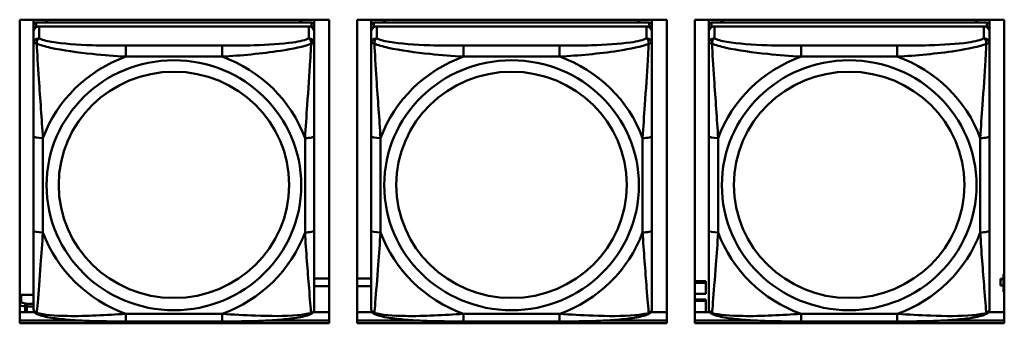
# Model space of a CAD drawing. Header units: inches. Extents: x 0.8 to 72.9, y -7.8 to 49.3.
# Tile 98 of 256: x 38.192 to 40.262, y 12.595 to 13.233. Entities that reach past the tile are written whole.
import ezdxf

# ---------------------------------------------------------------- set-up
doc = ezdxf.new("R2010")
doc.units = ezdxf.units.IN
doc.header["$MEASUREMENT"] = 0
doc.layers.add('Visible Edges(ROSSANSI)', color=7, linetype='Continuous', lineweight=50)
doc.layers.add('Visible Tangent Edges(ROSSANSI)', color=7, linetype='Continuous', lineweight=50)

msp = doc.modelspace()

# ---------------------------------------------------------------- linework, layer by layer
at = {"layer": 'Visible Edges(ROSSANSI)'}
for p, q in [((38.1919, 12.5945), (38.1919, 13.2332)), ((38.1919, 13.2332), (38.8425, 13.2332)), ((38.221, 12.6811), (38.221, 13.2332)), ((38.221, 13.2332), (38.221, 13.2309)), ((38.221, 13.2281), (38.221, 13.2309)), ((38.2476, 13.2272), (38.2476, 13.2332)), ((38.2513, 13.2272), (38.2484, 13.2332)), ((38.7842, 13.2332), (38.7812, 13.2272)), ((38.785, 13.2332), (38.785, 13.2272)), ((38.8115, 13.2332), (38.8115, 13.2215)), ((38.8425, 13.2332), (38.8425, 12.5945)), ((38.9019, 12.5945), (38.9019, 13.2332)), ((38.9019, 13.2332), (39.5525, 13.2332)), ((38.931, 12.6811), (38.931, 13.2332)), ((38.931, 13.2332), (38.931, 13.2309)), ((38.931, 13.2281), (38.931, 13.2309)), ((38.9576, 13.2272), (38.9576, 13.2332)), ((38.9613, 13.2272), (38.9583, 13.2332)), ((39.4942, 13.2332), (39.4912, 13.2272)), ((39.495, 13.2332), (39.495, 13.2272)), ((39.5215, 13.2332), (39.5215, 13.2215)), ((39.5525, 13.2332), (39.5525, 12.5945)), ((39.6119, 12.5945), (39.6119, 13.2332)), ((39.6119, 13.2332), (40.2625, 13.2332)), ((39.641, 12.6811), (39.641, 13.2332)), ((39.641, 13.2332), (39.641, 13.2309)), ((39.641, 13.2281), (39.641, 13.2309)), ((39.6676, 13.2272), (39.6676, 13.2332)), ((39.6713, 13.2272), (39.6683, 13.2332)), ((40.2042, 13.2332), (40.2012, 13.2272)), ((40.205, 13.2332), (40.205, 13.2272)), ((40.2315, 13.2332), (40.2315, 13.2215)), ((40.2625, 13.2332), (40.2625, 12.5945)), ((38.221, 13.1914), (38.221, 13.2281)), ((38.221, 12.645), (38.221, 13.2132)), ((38.8056, 13.2272), (38.2269, 13.2272)), ((38.2269, 13.219), (38.8056, 13.219)), ((38.7997, 13.219), (38.2328, 13.219)), ((38.8115, 13.2132), (38.8115, 13.2214)), ((38.8115, 13.2132), (38.8115, 13.2074)), ((38.931, 13.1914), (38.931, 13.2281)), ((38.931, 12.645), (38.931, 13.2132)), ((39.5156, 13.2272), (38.9369, 13.2272)), ((38.9369, 13.219), (39.5156, 13.219)), ((39.5097, 13.219), (38.9428, 13.219)), ((39.5215, 13.2132), (39.5215, 13.2214)), ((39.5215, 13.2132), (39.5215, 13.2074)), ((39.641, 13.1913), (39.641, 13.2281)), ((39.641, 12.645), (39.641, 13.2132)), ((40.2256, 13.2272), (39.6469, 13.2272)), ((39.6469, 13.219), (40.2256, 13.219)), ((40.2197, 13.219), (39.6528, 13.219)), ((40.2315, 13.2132), (40.2315, 13.2214)), ((40.2315, 13.2132), (40.2315, 13.2074)), ((38.221, 13.2074), (38.221, 12.6508)), ((38.221, 13.1914), (38.221, 13.1177)), ((38.8115, 13.1825), (38.8115, 13.2074)), ((38.931, 13.2074), (38.931, 12.6508)), ((38.931, 13.1914), (38.931, 13.1177)), ((39.5215, 13.1825), (39.5215, 13.2074)), ((39.641, 13.2074), (39.641, 12.6508)), ((39.641, 13.1913), (39.641, 13.1176)), ((40.2315, 13.1825), (40.2315, 13.2074)), ((38.221, 13.1706), (38.221, 12.8985)), ((38.931, 13.1706), (38.931, 12.8985)), ((39.641, 13.1706), (39.641, 12.8985)), ((38.221, 13.1165), (38.221, 13.1177)), ((38.931, 13.1165), (38.931, 13.1177)), ((39.641, 13.1164), (39.641, 13.1176)), ((38.8115, 12.7894), (38.8115, 12.988)), ((39.5215, 12.7894), (39.5215, 12.988)), ((40.2315, 12.7894), (40.2315, 12.988)), ((38.221, 12.9169), (38.221, 12.9169)), ((38.221, 12.8985), (38.221, 12.9169)), ((38.221, 12.8802), (38.221, 12.9169)), ((38.931, 12.9169), (38.931, 12.9169)), ((38.931, 12.8985), (38.931, 12.9169)), ((38.931, 12.8802), (38.931, 12.9169)), ((39.641, 12.9169), (39.641, 12.9169)), ((39.641, 12.8985), (39.641, 12.9169)), ((39.641, 12.8802), (39.641, 12.9169)), ((38.221, 12.8444), (38.221, 12.8985)), ((38.221, 12.8802), (38.221, 12.8831)), ((38.221, 12.8802), (38.221, 12.7671)), ((38.931, 12.8443), (38.931, 12.8985)), ((38.931, 12.8802), (38.931, 12.883)), ((38.931, 12.8802), (38.931, 12.7671)), ((39.641, 12.8443), (39.641, 12.8985)), ((39.641, 12.8802), (39.641, 12.883)), ((39.641, 12.8802), (39.641, 12.7671)), ((38.221, 12.8432), (38.221, 12.8444)), ((38.931, 12.8432), (38.931, 12.8443)), ((39.641, 12.8432), (39.641, 12.8443)), ((38.221, 12.6906), (38.221, 12.7671)), ((38.931, 12.6905), (38.931, 12.7671)), ((39.641, 12.6905), (39.641, 12.7671)), ((40.2625, 12.6982), (40.2607, 12.6982)), ((40.2607, 12.6982), (40.2607, 12.6952)), ((40.2625, 12.6945), (40.2607, 12.6952)), ((40.2607, 12.6952), (40.2607, 12.6609)), ((38.221, 12.6905), (38.221, 12.6811)), ((38.221, 12.6811), (38.221, 12.6811)), ((38.8115, 12.689), (38.8425, 12.689)), ((38.8425, 12.6726), (38.8115, 12.6726)), ((38.9019, 12.689), (38.931, 12.689)), ((38.931, 12.6726), (38.9019, 12.6726)), ((38.931, 12.6905), (38.931, 12.6811)), ((38.931, 12.6811), (38.931, 12.6811)), ((39.6119, 12.683), (39.6347, 12.683)), ((39.6119, 12.6799), (39.6347, 12.6799)), ((39.6347, 12.683), (39.6347, 12.6799)), ((39.6347, 12.6799), (39.6347, 12.6564)), ((39.641, 12.6905), (39.641, 12.6811)), ((39.641, 12.6811), (39.641, 12.6811)), ((40.2542, 12.6879), (40.2542, 12.6877)), ((40.2607, 12.6879), (40.2542, 12.6879)), ((40.2542, 12.6739), (40.2542, 12.6877)), ((40.2542, 12.6877), (40.2607, 12.6877)), ((40.2607, 12.6739), (40.2542, 12.6739)), ((38.1947, 12.6545), (38.221, 12.6545)), ((38.221, 12.6508), (38.221, 12.6532)), ((38.931, 12.6508), (38.931, 12.6532)), ((39.6347, 12.6564), (39.6119, 12.6564)), ((39.641, 12.6508), (39.641, 12.6532)), ((40.2607, 12.6609), (40.2625, 12.6601)), ((38.221, 12.6259), (38.221, 12.6508)), ((38.931, 12.6259), (38.931, 12.6508)), ((39.6119, 12.6447), (39.6347, 12.6447)), ((39.6119, 12.6416), (39.6347, 12.6416)), ((39.6347, 12.6447), (39.6347, 12.6416)), ((39.6347, 12.6416), (39.6347, 12.6183)), ((39.641, 12.6259), (39.641, 12.6508)), ((38.1919, 12.6183), (38.2233, 12.6183)), ((38.8093, 12.6183), (38.8425, 12.6183)), ((38.9019, 12.6183), (38.9333, 12.6183)), ((39.5193, 12.6183), (39.5525, 12.6183)), ((39.6119, 12.6183), (39.6433, 12.6183)), ((40.2293, 12.6183), (40.2625, 12.6183)), ((38.1919, 12.6006), (38.3157, 12.6006)), ((38.3157, 12.6006), (38.1919, 12.6006)), ((38.8425, 12.5945), (38.1919, 12.5945)), ((38.6174, 12.5985), (38.4151, 12.5985)), ((38.717, 12.6006), (38.8425, 12.6006)), ((38.8425, 12.6006), (38.717, 12.6006)), ((38.9019, 12.6006), (39.0254, 12.6006)), ((39.0254, 12.6006), (38.9019, 12.6006)), ((39.5525, 12.5945), (38.9019, 12.5945)), ((39.3274, 12.5984), (39.1251, 12.5985)), ((39.4273, 12.6006), (39.5525, 12.6006)), ((39.5525, 12.6006), (39.4273, 12.6006)), ((39.6119, 12.6006), (39.7351, 12.6006)), ((39.7351, 12.6006), (39.6119, 12.6006)), ((40.2625, 12.5945), (39.6119, 12.5945)), ((40.0374, 12.5984), (39.8351, 12.5984)), ((40.1376, 12.6006), (40.2625, 12.6006)), ((40.2625, 12.6006), (40.1376, 12.6006))]:
    msp.add_line(p, q, dxfattribs=at)
for centre, major_axis, start_param, end_param in [((38.2269, 13.2214), (-0.00591, 0), 4.712366, 6.283162), ((38.2328, 13.2074), (-0.0118, 0), 4.712366, 6.283162), ((38.2269, 13.2132), (-0.00591, 0), 4.712366, 6.283162), ((38.7997, 13.2074), (0.0118, 0), 6.283162, 7.853958), ((38.8056, 13.2214), (0.00591, 0), 6.283162, 7.853958), ((38.8056, 13.2132), (0.00591, 0), 6.283162, 7.853958), ((38.9369, 13.2214), (-0.00591, 0), 4.712366, 6.283162), ((38.9428, 13.2074), (-0.0118, 0), 4.712366, 6.283162), ((38.9369, 13.2132), (-0.00591, 0), 4.712366, 6.283162), ((39.5097, 13.2074), (0.0118, 0), 6.283162, 7.853958), ((39.5156, 13.2214), (0.00591, 0), 6.283162, 7.853958), ((39.5156, 13.2132), (0.00591, 0), 6.283162, 7.853958), ((39.6469, 13.2214), (-0.00591, 0), 4.712366, 6.283162), ((39.6528, 13.2074), (-0.0118, 0), 4.712366, 6.283162), ((39.6469, 13.2132), (-0.00591, 0), 4.712366, 6.283162), ((40.2197, 13.2074), (0.0118, 0), 6.283162, 7.853958), ((40.2256, 13.2214), (0.00591, 0), 6.283162, 7.853958), ((40.2256, 13.2132), (0.00591, 0), 6.283162, 7.853958), ((38.1947, 12.6496), (-0.005, 0), 4.712366, 5.298882)]:
    msp.add_ellipse(centre, major_axis=major_axis, ratio=0.981793, start_param=start_param, end_param=end_param, dxfattribs=at)
for points, knots in [([(38.8115, 13.1825), (38.8115, 13.1785), (38.8115, 13.1733), (38.8115, 13.1604), (38.8115, 13.1522), (38.8115, 13.1327), (38.8115, 13.121), (38.8115, 13.0949), (38.8115, 13.0806), (38.8115, 13.0523), (38.8115, 13.0381), (38.8115, 13.0119), (38.8115, 12.9999), (38.8115, 12.988)], [-0.7963813, -0.7963813, -0.7963813, -0.7963813, -0.7327374, -0.7327374, -0.6587673, -0.6587673, -0.5649326, -0.5649326, -0.4570471, -0.4570471, -0.3491616, -0.3491616, -0.2569537, -0.2569537, -0.2569537, -0.2569537]), ([(39.5215, 13.1825), (39.5215, 13.1785), (39.5215, 13.1733), (39.5215, 13.1604), (39.5215, 13.1522), (39.5215, 13.1327), (39.5215, 13.1209), (39.5215, 13.0948), (39.5215, 13.0806), (39.5215, 13.0523), (39.5215, 13.0381), (39.5215, 13.0119), (39.5215, 12.9999), (39.5215, 12.988)], [-0.7963813, -0.7963813, -0.7963813, -0.7963813, -0.7327374, -0.7327374, -0.6587673, -0.6587673, -0.5649326, -0.5649326, -0.4570471, -0.4570471, -0.3491616, -0.3491616, -0.2569537, -0.2569537, -0.2569537, -0.2569537]), ([(40.2315, 13.1825), (40.2315, 13.1784), (40.2315, 13.1733), (40.2315, 13.1603), (40.2315, 13.1522), (40.2315, 13.1327), (40.2315, 13.1209), (40.2315, 13.0948), (40.2315, 13.0806), (40.2315, 13.0523), (40.2315, 13.0381), (40.2315, 13.0119), (40.2315, 12.9999), (40.2315, 12.988)], [-0.7963813, -0.7963813, -0.7963813, -0.7963813, -0.7327374, -0.7327374, -0.6587673, -0.6587673, -0.5649326, -0.5649326, -0.4570471, -0.4570471, -0.3491616, -0.3491616, -0.2569537, -0.2569537, -0.2569537, -0.2569537]), ([(38.8115, 12.7894), (38.8115, 12.7755), (38.8115, 12.7616), (38.8115, 12.7341), (38.8115, 12.7206), (38.8115, 12.6946), (38.8115, 12.682), (38.8115, 12.6592), (38.8115, 12.6489), (38.8115, 12.6347), (38.8115, 12.63), (38.8115, 12.6268), (38.8115, 12.6262), (38.8115, 12.6259)], [0.2569517, 0.2569517, 0.2569517, 0.2569517, 0.3649254, 0.3649254, 0.472899, 0.472899, 0.5808726, 0.5808726, 0.6888463, 0.6888463, 0.7733641, 0.7733641, 0.7968199, 0.7968199, 0.7968199, 0.7968199]), ([(39.5215, 12.7894), (39.5215, 12.7755), (39.5215, 12.7616), (39.5215, 12.7341), (39.5215, 12.7206), (39.5215, 12.6946), (39.5215, 12.682), (39.5215, 12.6591), (39.5215, 12.6489), (39.5215, 12.6347), (39.5215, 12.63), (39.5215, 12.6267), (39.5215, 12.6262), (39.5215, 12.6259)], [0.2569517, 0.2569517, 0.2569517, 0.2569517, 0.3649254, 0.3649254, 0.472899, 0.472899, 0.5808726, 0.5808726, 0.6888463, 0.6888463, 0.7733641, 0.7733641, 0.7968199, 0.7968199, 0.7968199, 0.7968199]), ([(40.2315, 12.7894), (40.2315, 12.7755), (40.2315, 12.7615), (40.2315, 12.7341), (40.2315, 12.7206), (40.2315, 12.6946), (40.2315, 12.682), (40.2315, 12.6591), (40.2315, 12.6489), (40.2315, 12.6347), (40.2315, 12.63), (40.2315, 12.6267), (40.2315, 12.6262), (40.2315, 12.6258)], [0.2569517, 0.2569517, 0.2569517, 0.2569517, 0.3649254, 0.3649254, 0.472899, 0.472899, 0.5808726, 0.5808726, 0.6888463, 0.6888463, 0.7733641, 0.7733641, 0.7968199, 0.7968199, 0.7968199, 0.7968199]), ([(38.229, 12.6136), (38.228, 12.614), (38.2269, 12.6146), (38.2249, 12.6162), (38.224, 12.6172), (38.2227, 12.6191), (38.2222, 12.6201), (38.2215, 12.622), (38.2213, 12.6229), (38.221, 12.6245), (38.221, 12.6252), (38.221, 12.6259)], [0.02510758, 0.02510758, 0.02510758, 0.02510758, 0.03074015, 0.03074015, 0.03637271, 0.03637271, 0.04200527, 0.04200527, 0.04763784, 0.04763784, 0.0532704, 0.0532704, 0.0532704, 0.0532704]), ([(38.4151, 12.5985), (38.4016, 12.5985), (38.3879, 12.5985), (38.3606, 12.5989), (38.347, 12.5992), (38.3202, 12.6003), (38.3068, 12.601), (38.2812, 12.6031), (38.269, 12.6045), (38.2469, 12.6081), (38.2375, 12.6101), (38.229, 12.6136)], [0.2569517, 0.2569517, 0.2569517, 0.2569517, 0.3597049, 0.3597049, 0.4624581, 0.4624581, 0.5652113, 0.5652113, 0.6679645, 0.6679645, 0.7707177, 0.7707177, 0.7707177, 0.7707177]), ([(38.8035, 12.6136), (38.7951, 12.6101), (38.7856, 12.6081), (38.7635, 12.6045), (38.7513, 12.6031), (38.7256, 12.601), (38.7123, 12.6003), (38.6855, 12.5992), (38.6719, 12.5989), (38.6446, 12.5985), (38.6309, 12.5985), (38.6174, 12.5985)], [-0.7703503, -0.7703503, -0.7703503, -0.7703503, -0.667671, -0.667671, -0.5649917, -0.5649917, -0.4623124, -0.4623124, -0.3596331, -0.3596331, -0.2569537, -0.2569537, -0.2569537, -0.2569537]), ([(38.8035, 12.6136), (38.8046, 12.614), (38.8056, 12.6146), (38.8076, 12.6162), (38.8085, 12.6171), (38.8098, 12.6191), (38.8103, 12.6201), (38.811, 12.622), (38.8112, 12.6229), (38.8115, 12.6245), (38.8115, 12.6252), (38.8115, 12.6259)], [0.0251072, 0.0251072, 0.0251072, 0.0251072, 0.03073932, 0.03073932, 0.03637143, 0.03637143, 0.04200355, 0.04200355, 0.04763567, 0.04763567, 0.05326779, 0.05326779, 0.05326779, 0.05326779]), ([(38.939, 12.6136), (38.938, 12.614), (38.9369, 12.6146), (38.9349, 12.6162), (38.934, 12.6171), (38.9327, 12.6191), (38.9322, 12.6201), (38.9315, 12.622), (38.9313, 12.6229), (38.931, 12.6245), (38.931, 12.6252), (38.931, 12.6259)], [0.02510758, 0.02510758, 0.02510758, 0.02510758, 0.03074015, 0.03074015, 0.03637271, 0.03637271, 0.04200527, 0.04200527, 0.04763784, 0.04763784, 0.0532704, 0.0532704, 0.0532704, 0.0532704]), ([(39.1251, 12.5985), (39.1116, 12.5985), (39.0979, 12.5985), (39.0706, 12.5989), (39.057, 12.5992), (39.0302, 12.6003), (39.0168, 12.601), (38.9912, 12.6031), (38.979, 12.6045), (38.9569, 12.6081), (38.9475, 12.6101), (38.939, 12.6136)], [0.2569517, 0.2569517, 0.2569517, 0.2569517, 0.3597049, 0.3597049, 0.4624581, 0.4624581, 0.5652113, 0.5652113, 0.6679645, 0.6679645, 0.7707177, 0.7707177, 0.7707177, 0.7707177]), ([(39.5135, 12.6136), (39.5051, 12.6101), (39.4956, 12.6081), (39.4735, 12.6045), (39.4613, 12.6031), (39.4356, 12.601), (39.4223, 12.6003), (39.3955, 12.5992), (39.3819, 12.5989), (39.3546, 12.5985), (39.3409, 12.5984), (39.3274, 12.5984)], [-0.7703503, -0.7703503, -0.7703503, -0.7703503, -0.667671, -0.667671, -0.5649917, -0.5649917, -0.4623124, -0.4623124, -0.3596331, -0.3596331, -0.2569537, -0.2569537, -0.2569537, -0.2569537]), ([(39.5135, 12.6136), (39.5146, 12.614), (39.5156, 12.6146), (39.5176, 12.6162), (39.5185, 12.6171), (39.5198, 12.6191), (39.5203, 12.6201), (39.521, 12.622), (39.5212, 12.6229), (39.5215, 12.6245), (39.5215, 12.6252), (39.5215, 12.6259)], [0.0251072, 0.0251072, 0.0251072, 0.0251072, 0.03073932, 0.03073932, 0.03637143, 0.03637143, 0.04200355, 0.04200355, 0.04763567, 0.04763567, 0.05326779, 0.05326779, 0.05326779, 0.05326779]), ([(39.649, 12.6136), (39.648, 12.614), (39.6469, 12.6146), (39.6449, 12.6162), (39.644, 12.6171), (39.6427, 12.6191), (39.6422, 12.6201), (39.6415, 12.622), (39.6413, 12.6229), (39.641, 12.6245), (39.641, 12.6252), (39.641, 12.6259)], [0.02510758, 0.02510758, 0.02510758, 0.02510758, 0.03074015, 0.03074015, 0.03637271, 0.03637271, 0.04200527, 0.04200527, 0.04763784, 0.04763784, 0.0532704, 0.0532704, 0.0532704, 0.0532704]), ([(39.8351, 12.5984), (39.8216, 12.5984), (39.8079, 12.5985), (39.7806, 12.5989), (39.767, 12.5992), (39.7402, 12.6002), (39.7268, 12.601), (39.7012, 12.6031), (39.689, 12.6044), (39.6669, 12.6081), (39.6575, 12.6101), (39.649, 12.6136)], [0.2569517, 0.2569517, 0.2569517, 0.2569517, 0.3597049, 0.3597049, 0.4624581, 0.4624581, 0.5652113, 0.5652113, 0.6679645, 0.6679645, 0.7707177, 0.7707177, 0.7707177, 0.7707177]), ([(40.2235, 12.6135), (40.2151, 12.6101), (40.2056, 12.6081), (40.1835, 12.6044), (40.1713, 12.6031), (40.1456, 12.601), (40.1323, 12.6002), (40.1055, 12.5992), (40.0919, 12.5989), (40.0646, 12.5985), (40.0509, 12.5984), (40.0374, 12.5984)], [-0.7703503, -0.7703503, -0.7703503, -0.7703503, -0.667671, -0.667671, -0.5649917, -0.5649917, -0.4623124, -0.4623124, -0.3596331, -0.3596331, -0.2569537, -0.2569537, -0.2569537, -0.2569537]), ([(40.2235, 12.6135), (40.2246, 12.614), (40.2256, 12.6146), (40.2276, 12.6162), (40.2285, 12.6171), (40.2298, 12.6191), (40.2303, 12.6201), (40.231, 12.622), (40.2312, 12.6228), (40.2315, 12.6245), (40.2315, 12.6252), (40.2315, 12.6258)], [0.0251072, 0.0251072, 0.0251072, 0.0251072, 0.03073932, 0.03073932, 0.03637143, 0.03637143, 0.04200355, 0.04200355, 0.04763567, 0.04763567, 0.05326779, 0.05326779, 0.05326779, 0.05326779])]:
    msp.add_open_spline(points, degree=3, knots=knots, dxfattribs=at)
at = {"layer": 'Visible Tangent Edges(ROSSANSI)'}
for p, q in [((38.221, 13.2214), (38.221, 13.2132)), ((38.2269, 13.219), (38.2269, 13.2272)), ((38.2328, 13.1941), (38.2328, 13.219)), ((38.7997, 13.219), (38.7997, 13.1941)), ((38.8056, 13.2272), (38.8056, 13.219)), ((38.931, 13.2214), (38.931, 13.2132)), ((38.9369, 13.219), (38.9369, 13.2272)), ((38.9428, 13.1941), (38.9428, 13.219)), ((39.5097, 13.219), (39.5097, 13.1941)), ((39.5156, 13.2272), (39.5156, 13.219)), ((39.641, 13.2214), (39.641, 13.2132)), ((39.6469, 13.219), (39.6469, 13.2272)), ((39.6528, 13.1941), (39.6528, 13.219)), ((40.2197, 13.219), (40.2197, 13.1941)), ((40.2256, 13.2272), (40.2256, 13.219)), ((38.221, 13.2074), (38.221, 13.1825)), ((38.931, 13.2074), (38.931, 13.1825)), ((39.641, 13.2074), (39.641, 13.1825)), ((38.6174, 13.1786), (38.4151, 13.1786)), ((39.3274, 13.1786), (39.1251, 13.1786)), ((40.0374, 13.1786), (39.8351, 13.1786)), ((38.4151, 13.1556), (38.6174, 13.1556)), ((39.1251, 13.1555), (39.3274, 13.1555)), ((39.8351, 13.1555), (40.0374, 13.1555)), ((38.221, 12.988), (38.221, 12.7894)), ((38.2407, 12.7857), (38.2407, 12.9843)), ((38.7919, 12.9843), (38.7919, 12.7857)), ((38.931, 12.988), (38.931, 12.7894)), ((38.9507, 12.7857), (38.9507, 12.9843)), ((39.5019, 12.9843), (39.5019, 12.7857)), ((39.641, 12.988), (39.641, 12.7894)), ((39.6607, 12.7857), (39.6607, 12.9843)), ((40.2119, 12.9843), (40.2119, 12.7856)), ((38.1947, 12.638), (38.1947, 12.6545)), ((38.1919, 12.6322), (38.2032, 12.6301)), ((38.2068, 12.6357), (38.1947, 12.638)), ((38.221, 12.6357), (38.2068, 12.6357)), ((38.2032, 12.6301), (38.2032, 12.6183)), ((38.2068, 12.6298), (38.221, 12.6298)), ((38.2068, 12.6183), (38.2068, 12.6298)), ((38.6174, 12.6144), (38.4151, 12.6144)), ((39.3274, 12.6144), (39.1251, 12.6144)), ((40.0374, 12.6144), (39.8351, 12.6144))]:
    msp.add_line(p, q, dxfattribs=at)
for centre, major_axis, ratio, start_param, end_param in [((38.2328, 13.1825), (-0.0118, 0), 0.981793, 4.712366, 6.283162), ((38.7997, 13.1825), (0.0118, 0), 0.981793, 6.283162, 7.853958), ((38.9428, 13.1825), (-0.0118, 0), 0.981793, 4.712366, 6.283162), ((39.5097, 13.1825), (0.0118, 0), 0.981793, 6.283162, 7.853958), ((39.6528, 13.1825), (-0.0118, 0), 0.981793, 4.712366, 6.283162), ((40.2197, 13.1825), (0.0118, 0), 0.981793, 6.283162, 7.853958), ((38.4151, 13.1593), (0, 0.0197), 0.00001, 4.521276, 6.092073), ((38.6174, 13.1593), (0, 0.0197), 0.00001, 4.521276, 6.092073), ((39.1251, 13.1593), (0, 0.0197), 0.00001, 4.521276, 6.092073), ((39.3274, 13.1593), (0, 0.0197), 0.00001, 4.521276, 6.092073), ((39.8351, 13.1593), (0, 0.0197), 0.00001, 4.521276, 6.092073), ((40.0374, 13.1593), (0, 0.0197), 0.00001, 4.521276, 6.092073), ((38.5163, 12.885), (-0.2936, 0), 0.981793, 5.064132, 5.931395), ((38.5163, 12.885), (0.2936, 0), 0.981793, 0.351743, 1.219006), ((39.2263, 12.885), (-0.2936, 0), 0.981793, 5.064132, 5.931395), ((39.2263, 12.885), (0.2936, 0), 0.981793, 0.351743, 1.219006), ((39.9363, 12.885), (-0.2936, 0), 0.981793, 5.064132, 5.931395), ((39.9363, 12.885), (0.2936, 0), 0.981793, 0.351743, 1.219006), ((38.2407, 12.988), (-0.0197, 0), 0.189952, 0.000005, 1.570801), ((38.7919, 12.988), (0.0197, 0), 0.189952, 4.712393, 6.28319), ((38.9507, 12.988), (-0.0197, 0), 0.189952, 0.000005, 1.570801), ((39.5019, 12.988), (0.0197, 0), 0.189952, 4.712393, 6.28319), ((39.6607, 12.988), (-0.0197, 0), 0.189952, 0.000005, 1.570801), ((40.2119, 12.988), (0.0197, 0), 0.189952, 4.712393, 6.28319), ((38.2407, 12.7894), (-0.0197, 0), 0.189952, 0.000005, 1.570801), ((38.5163, 12.885), (-0.2936, 0), 0.981793, 0.351743, 1.219006), ((38.5163, 12.885), (0.2936, 0), 0.981793, 5.064132, 5.931395), ((38.7919, 12.7894), (0.0197, 0), 0.189952, 4.712393, 6.28319), ((38.9507, 12.7894), (-0.0197, 0), 0.189952, 0.000005, 1.570801), ((39.2263, 12.885), (-0.2936, 0), 0.981793, 0.351743, 1.219006), ((39.2263, 12.885), (0.2936, 0), 0.981793, 5.064132, 5.931395), ((39.5019, 12.7894), (0.0197, 0), 0.189952, 4.712393, 6.28319), ((39.6607, 12.7894), (-0.0197, 0), 0.189952, 0.000005, 1.570801), ((39.9363, 12.885), (-0.2936, 0), 0.981793, 0.351743, 1.219006), ((39.9363, 12.885), (0.2936, 0), 0.981793, 5.064132, 5.931395), ((40.2119, 12.7894), (0.0197, 0), 0.189952, 4.712393, 6.28319), ((38.1947, 12.6331), (0.00093, 0.00491), 0.69423, 0.267077, 1.166082), ((38.1947, 12.6331), (-0.005, 0), 0.981793, 4.712366, 5.298882), ((38.2068, 12.6308), (0.00093, 0.00491), 0.69423, 0.267077, 1.837873), ((38.2068, 12.6308), (0, 0.005), 0.00001, 4.521276, 6.092076), ((38.2068, 12.6308), (0.005, 0), 0.189952, 3.926995, 4.712393), ((38.4151, 12.6182), (0, -0.0197), 0.00001, 6.283183, 7.662868), ((38.6174, 12.6182), (0, -0.0197), 0.00001, 0.000001, 1.379683), ((39.1251, 12.6181), (0, -0.0197), 0.00001, 6.283185, 7.662868), ((39.3274, 12.6181), (0, -0.0197), 0.00001, 6.283185, 7.662868), ((39.8351, 12.6181), (0, -0.0197), 0.00001, 6.283183, 7.662868), ((40.0374, 12.6181), (0, -0.0197), 0.00001, 6.283185, 7.662868)]:
    msp.add_ellipse(centre, major_axis=major_axis, ratio=ratio, start_param=start_param, end_param=end_param, dxfattribs=at)
for centre, major_axis in [((38.5163, 12.885), (-0.2678, 0)), ((39.2263, 12.885), (-0.2678, 0)), ((39.9363, 12.885), (-0.2678, 0)), ((38.5163, 12.8858), (-0.2424, 0)), ((39.2263, 12.8858), (-0.2424, 0)), ((39.9363, 12.8858), (-0.2424, 0))]:
    msp.add_ellipse(centre, major_axis=major_axis, ratio=0.981793, dxfattribs=at)
for points, knots in [([(38.2278, 13.1826), (38.2278, 13.1837), (38.2279, 13.1847), (38.2281, 13.1867), (38.2283, 13.1877), (38.2288, 13.1891), (38.229, 13.1897), (38.2293, 13.1904), (38.2294, 13.1906), (38.2297, 13.1912), (38.2299, 13.1915), (38.2305, 13.1923), (38.2309, 13.1927), (38.2318, 13.1935), (38.2323, 13.1938), (38.2328, 13.1941)], [-0.00023197, -0.00023197, -0.00023197, -0.00023197, 0.00913095, 0.00913095, 0.01983142, 0.01983142, 0.02651922, 0.02651922, 0.02986312, 0.02986312, 0.03521335, 0.03521335, 0.04377373, 0.04377373, 0.0532704, 0.0532704, 0.0532704, 0.0532704]), ([(38.4151, 13.1786), (38.3915, 13.1786), (38.3675, 13.1788), (38.3441, 13.1795), (38.3134, 13.1805), (38.2826, 13.1825), (38.2593, 13.1865), (38.2473, 13.1886), (38.2377, 13.1912), (38.2328, 13.1941)], [0.2569537, 0.2569537, 0.2569537, 0.2569537, 0.4371919, 0.4371919, 0.4371919, 0.6739428, 0.6739428, 0.6739428, 0.7963818, 0.7963818, 0.7963818, 0.7963818]), ([(38.7997, 13.1941), (38.794, 13.1906), (38.7815, 13.1876), (38.7663, 13.1854), (38.7429, 13.182), (38.7137, 13.1803), (38.6847, 13.1794), (38.6625, 13.1788), (38.6398, 13.1786), (38.6174, 13.1786)], [-0.7968224, -0.7968224, -0.7968224, -0.7968224, -0.6514613, -0.6514613, -0.6514613, -0.427691, -0.427691, -0.427691, -0.2569517, -0.2569517, -0.2569517, -0.2569517]), ([(38.7997, 13.1941), (38.8003, 13.1938), (38.8008, 13.1935), (38.8017, 13.1927), (38.802, 13.1923), (38.8026, 13.1915), (38.8028, 13.1912), (38.8031, 13.1906), (38.8033, 13.1904), (38.8036, 13.1896), (38.8038, 13.1891), (38.8042, 13.1877), (38.8044, 13.1867), (38.8047, 13.1847), (38.8047, 13.1837), (38.8047, 13.1826)], [-0.0532704, -0.0532704, -0.0532704, -0.0532704, -0.04377373, -0.04377373, -0.03521335, -0.03521335, -0.02986312, -0.02986312, -0.02651922, -0.02651922, -0.01983142, -0.01983142, -0.00913095, -0.00913095, 0.00023197, 0.00023197, 0.00023197, 0.00023197]), ([(38.9378, 13.1826), (38.9378, 13.1837), (38.9379, 13.1847), (38.9381, 13.1867), (38.9383, 13.1877), (38.9388, 13.1891), (38.939, 13.1896), (38.9393, 13.1904), (38.9394, 13.1906), (38.9397, 13.1912), (38.9399, 13.1915), (38.9405, 13.1923), (38.9409, 13.1927), (38.9418, 13.1935), (38.9423, 13.1938), (38.9428, 13.1941)], [-0.00023197, -0.00023197, -0.00023197, -0.00023197, 0.00913095, 0.00913095, 0.01983142, 0.01983142, 0.02651922, 0.02651922, 0.02986312, 0.02986312, 0.03521335, 0.03521335, 0.04377373, 0.04377373, 0.0532704, 0.0532704, 0.0532704, 0.0532704]), ([(39.1251, 13.1786), (39.1015, 13.1786), (39.0775, 13.1788), (39.0541, 13.1795), (39.0234, 13.1805), (38.9926, 13.1825), (38.9693, 13.1865), (38.9573, 13.1885), (38.9477, 13.1911), (38.9428, 13.1941)], [0.2569537, 0.2569537, 0.2569537, 0.2569537, 0.4371919, 0.4371919, 0.4371919, 0.6739428, 0.6739428, 0.6739428, 0.7963818, 0.7963818, 0.7963818, 0.7963818]), ([(39.5097, 13.1941), (39.504, 13.1906), (39.4915, 13.1876), (39.4763, 13.1854), (39.4529, 13.182), (39.4237, 13.1803), (39.3947, 13.1794), (39.3725, 13.1788), (39.3498, 13.1786), (39.3274, 13.1786)], [-0.7968224, -0.7968224, -0.7968224, -0.7968224, -0.6514613, -0.6514613, -0.6514613, -0.427691, -0.427691, -0.427691, -0.2569517, -0.2569517, -0.2569517, -0.2569517]), ([(39.5097, 13.1941), (39.5103, 13.1938), (39.5108, 13.1935), (39.5117, 13.1927), (39.512, 13.1923), (39.5126, 13.1915), (39.5128, 13.1911), (39.5131, 13.1906), (39.5133, 13.1903), (39.5136, 13.1896), (39.5138, 13.1891), (39.5142, 13.1877), (39.5144, 13.1867), (39.5147, 13.1847), (39.5147, 13.1837), (39.5147, 13.1826)], [-0.0532704, -0.0532704, -0.0532704, -0.0532704, -0.04377373, -0.04377373, -0.03521335, -0.03521335, -0.02986312, -0.02986312, -0.02651922, -0.02651922, -0.01983142, -0.01983142, -0.00913095, -0.00913095, 0.00023197, 0.00023197, 0.00023197, 0.00023197]), ([(39.6478, 13.1826), (39.6478, 13.1837), (39.6479, 13.1847), (39.6481, 13.1867), (39.6483, 13.1877), (39.6488, 13.1891), (39.649, 13.1896), (39.6493, 13.1903), (39.6494, 13.1906), (39.6497, 13.1911), (39.6499, 13.1915), (39.6505, 13.1923), (39.6509, 13.1927), (39.6518, 13.1935), (39.6523, 13.1938), (39.6528, 13.1941)], [-0.00023197, -0.00023197, -0.00023197, -0.00023197, 0.00913095, 0.00913095, 0.01983142, 0.01983142, 0.02651922, 0.02651922, 0.02986312, 0.02986312, 0.03521335, 0.03521335, 0.04377373, 0.04377373, 0.0532704, 0.0532704, 0.0532704, 0.0532704]), ([(39.8351, 13.1786), (39.8115, 13.1786), (39.7875, 13.1788), (39.7641, 13.1795), (39.7334, 13.1805), (39.7026, 13.1825), (39.6793, 13.1865), (39.6673, 13.1885), (39.6577, 13.1911), (39.6528, 13.1941)], [0.2569537, 0.2569537, 0.2569537, 0.2569537, 0.4371919, 0.4371919, 0.4371919, 0.6739428, 0.6739428, 0.6739428, 0.7963818, 0.7963818, 0.7963818, 0.7963818]), ([(40.2197, 13.1941), (40.214, 13.1906), (40.2015, 13.1876), (40.1863, 13.1854), (40.1629, 13.1819), (40.1337, 13.1802), (40.1047, 13.1794), (40.0825, 13.1787), (40.0598, 13.1786), (40.0374, 13.1786)], [-0.7968224, -0.7968224, -0.7968224, -0.7968224, -0.6514613, -0.6514613, -0.6514613, -0.427691, -0.427691, -0.427691, -0.2569517, -0.2569517, -0.2569517, -0.2569517]), ([(40.2197, 13.1941), (40.2203, 13.1938), (40.2208, 13.1934), (40.2217, 13.1927), (40.222, 13.1922), (40.2226, 13.1914), (40.2228, 13.1911), (40.2231, 13.1906), (40.2233, 13.1903), (40.2236, 13.1896), (40.2238, 13.1891), (40.2242, 13.1877), (40.2244, 13.1867), (40.2247, 13.1847), (40.2247, 13.1836), (40.2247, 13.1825)], [-0.0532704, -0.0532704, -0.0532704, -0.0532704, -0.04377373, -0.04377373, -0.03521335, -0.03521335, -0.02986312, -0.02986312, -0.02651922, -0.02651922, -0.01983142, -0.01983142, -0.00913095, -0.00913095, 0.00023197, 0.00023197, 0.00023197, 0.00023197]), ([(38.221, 13.1825), (38.221, 13.1828), (38.2211, 13.183), (38.2213, 13.1833), (38.2215, 13.1834), (38.2219, 13.1836), (38.222, 13.1836), (38.2224, 13.1837), (38.2225, 13.1837), (38.2229, 13.1837), (38.2232, 13.1837), (38.2241, 13.1836), (38.2248, 13.1835), (38.2263, 13.1831), (38.227, 13.1829), (38.2278, 13.1826)], [-0.0532704, -0.0532704, -0.0532704, -0.0532704, -0.04377373, -0.04377373, -0.03521335, -0.03521335, -0.02986312, -0.02986312, -0.02651922, -0.02651922, -0.01983142, -0.01983142, -0.00913095, -0.00913095, 0.00023197, 0.00023197, 0.00023197, 0.00023197]), ([(38.221, 13.1825), (38.221, 13.1734), (38.221, 13.1581), (38.221, 13.141), (38.221, 13.1146), (38.221, 13.0843), (38.221, 13.0549), (38.221, 13.0324), (38.221, 13.01), (38.221, 12.988)], [-0.7968224, -0.7968224, -0.7968224, -0.7968224, -0.6514613, -0.6514613, -0.6514613, -0.427691, -0.427691, -0.427691, -0.2569517, -0.2569517, -0.2569517, -0.2569517]), ([(38.2278, 13.1826), (38.2355, 13.1797), (38.2455, 13.1768), (38.2826, 13.1686), (38.3143, 13.1643), (38.3685, 13.1587), (38.3918, 13.1569), (38.4151, 13.1556)], [-0.7478145, -0.7478145, -0.7478145, -0.7478145, -0.6493253, -0.6493253, -0.427691, -0.427691, -0.2569537, -0.2569537, -0.2569537, -0.2569537]), ([(38.2407, 12.9843), (38.2383, 13.024), (38.235, 13.0661), (38.2304, 13.1361), (38.2288, 13.1636), (38.2278, 13.1826)], [0.2569517, 0.2569517, 0.2569517, 0.2569517, 0.5559983, 0.5559983, 0.7482818, 0.7482818, 0.7482818, 0.7482818]), ([(38.6174, 13.1556), (38.6579, 13.1579), (38.7003, 13.1617), (38.7659, 13.1717), (38.7903, 13.1768), (38.8047, 13.1826)], [0.2569517, 0.2569517, 0.2569517, 0.2569517, 0.5559983, 0.5559983, 0.7482818, 0.7482818, 0.7482818, 0.7482818]), ([(38.8047, 13.1826), (38.8042, 13.1726), (38.8036, 13.1605), (38.8011, 13.1184), (38.7988, 13.0853), (38.7949, 13.0302), (38.7933, 13.0072), (38.7919, 12.9843)], [-0.7478145, -0.7478145, -0.7478145, -0.7478145, -0.6493253, -0.6493253, -0.427691, -0.427691, -0.2569537, -0.2569537, -0.2569537, -0.2569537]), ([(38.8047, 13.1826), (38.8055, 13.1829), (38.8063, 13.1831), (38.8077, 13.1835), (38.8084, 13.1836), (38.8093, 13.1837), (38.8096, 13.1837), (38.8101, 13.1837), (38.8102, 13.1837), (38.8105, 13.1836), (38.8107, 13.1836), (38.811, 13.1834), (38.8112, 13.1833), (38.8115, 13.183), (38.8115, 13.1827), (38.8115, 13.1825)], [-0.00023197, -0.00023197, -0.00023197, -0.00023197, 0.00913095, 0.00913095, 0.01983142, 0.01983142, 0.02651922, 0.02651922, 0.02986312, 0.02986312, 0.03521335, 0.03521335, 0.04377373, 0.04377373, 0.0532704, 0.0532704, 0.0532704, 0.0532704]), ([(38.931, 13.1825), (38.931, 13.1827), (38.9311, 13.183), (38.9313, 13.1833), (38.9315, 13.1834), (38.9319, 13.1836), (38.932, 13.1836), (38.9324, 13.1837), (38.9325, 13.1837), (38.9329, 13.1837), (38.9332, 13.1837), (38.9341, 13.1836), (38.9348, 13.1835), (38.9363, 13.1831), (38.937, 13.1829), (38.9378, 13.1826)], [-0.0532704, -0.0532704, -0.0532704, -0.0532704, -0.04377373, -0.04377373, -0.03521335, -0.03521335, -0.02986312, -0.02986312, -0.02651922, -0.02651922, -0.01983142, -0.01983142, -0.00913095, -0.00913095, 0.00023197, 0.00023197, 0.00023197, 0.00023197]), ([(38.931, 13.1825), (38.931, 13.1734), (38.931, 13.1581), (38.931, 13.141), (38.931, 13.1145), (38.931, 13.0842), (38.931, 13.0548), (38.931, 13.0324), (38.931, 13.01), (38.931, 12.988)], [-0.7968224, -0.7968224, -0.7968224, -0.7968224, -0.6514613, -0.6514613, -0.6514613, -0.427691, -0.427691, -0.427691, -0.2569517, -0.2569517, -0.2569517, -0.2569517]), ([(38.9378, 13.1826), (38.9455, 13.1796), (38.9555, 13.1768), (38.9926, 13.1686), (39.0243, 13.1643), (39.0785, 13.1587), (39.1018, 13.1569), (39.1251, 13.1555)], [-0.7478145, -0.7478145, -0.7478145, -0.7478145, -0.6493253, -0.6493253, -0.427691, -0.427691, -0.2569537, -0.2569537, -0.2569537, -0.2569537]), ([(38.9507, 12.9843), (38.9483, 13.024), (38.945, 13.0661), (38.9404, 13.1361), (38.9388, 13.1636), (38.9378, 13.1826)], [0.2569517, 0.2569517, 0.2569517, 0.2569517, 0.5559983, 0.5559983, 0.7482818, 0.7482818, 0.7482818, 0.7482818]), ([(39.3274, 13.1555), (39.3679, 13.1579), (39.4103, 13.1616), (39.4759, 13.1717), (39.5003, 13.1768), (39.5147, 13.1826)], [0.2569517, 0.2569517, 0.2569517, 0.2569517, 0.5559983, 0.5559983, 0.7482818, 0.7482818, 0.7482818, 0.7482818]), ([(39.5147, 13.1826), (39.5142, 13.1726), (39.5136, 13.1605), (39.5111, 13.1184), (39.5088, 13.0852), (39.5049, 13.0302), (39.5033, 13.0072), (39.5019, 12.9843)], [-0.7478145, -0.7478145, -0.7478145, -0.7478145, -0.6493253, -0.6493253, -0.427691, -0.427691, -0.2569537, -0.2569537, -0.2569537, -0.2569537]), ([(39.5147, 13.1826), (39.5155, 13.1829), (39.5163, 13.1831), (39.5177, 13.1835), (39.5184, 13.1836), (39.5193, 13.1837), (39.5196, 13.1837), (39.5201, 13.1837), (39.5202, 13.1837), (39.5205, 13.1836), (39.5207, 13.1836), (39.521, 13.1834), (39.5212, 13.1833), (39.5215, 13.1829), (39.5215, 13.1827), (39.5215, 13.1825)], [-0.00023197, -0.00023197, -0.00023197, -0.00023197, 0.00913095, 0.00913095, 0.01983142, 0.01983142, 0.02651922, 0.02651922, 0.02986312, 0.02986312, 0.03521335, 0.03521335, 0.04377373, 0.04377373, 0.0532704, 0.0532704, 0.0532704, 0.0532704]), ([(39.641, 13.1825), (39.641, 13.1827), (39.6411, 13.1829), (39.6413, 13.1833), (39.6415, 13.1834), (39.6419, 13.1836), (39.642, 13.1836), (39.6424, 13.1837), (39.6425, 13.1837), (39.6429, 13.1837), (39.6432, 13.1837), (39.6441, 13.1836), (39.6448, 13.1835), (39.6463, 13.1831), (39.647, 13.1829), (39.6478, 13.1826)], [-0.0532704, -0.0532704, -0.0532704, -0.0532704, -0.04377373, -0.04377373, -0.03521335, -0.03521335, -0.02986312, -0.02986312, -0.02651922, -0.02651922, -0.01983142, -0.01983142, -0.00913095, -0.00913095, 0.00023197, 0.00023197, 0.00023197, 0.00023197]), ([(39.641, 13.1825), (39.641, 13.1734), (39.641, 13.1581), (39.641, 13.1409), (39.641, 13.1145), (39.641, 13.0842), (39.641, 13.0548), (39.641, 13.0324), (39.641, 13.01), (39.641, 12.988)], [-0.7968224, -0.7968224, -0.7968224, -0.7968224, -0.6514613, -0.6514613, -0.6514613, -0.427691, -0.427691, -0.427691, -0.2569517, -0.2569517, -0.2569517, -0.2569517]), ([(39.6478, 13.1826), (39.6555, 13.1796), (39.6655, 13.1767), (39.7026, 13.1686), (39.7343, 13.1643), (39.7885, 13.1587), (39.8118, 13.1568), (39.8351, 13.1555)], [-0.7478145, -0.7478145, -0.7478145, -0.7478145, -0.6493253, -0.6493253, -0.427691, -0.427691, -0.2569537, -0.2569537, -0.2569537, -0.2569537]), ([(39.6607, 12.9843), (39.6583, 13.024), (39.655, 13.0661), (39.6504, 13.1361), (39.6488, 13.1636), (39.6478, 13.1826)], [0.2569517, 0.2569517, 0.2569517, 0.2569517, 0.5559983, 0.5559983, 0.7482818, 0.7482818, 0.7482818, 0.7482818]), ([(40.0374, 13.1555), (40.0779, 13.1578), (40.1203, 13.1616), (40.1859, 13.1717), (40.2103, 13.1768), (40.2247, 13.1825)], [0.2569517, 0.2569517, 0.2569517, 0.2569517, 0.5559983, 0.5559983, 0.7482818, 0.7482818, 0.7482818, 0.7482818]), ([(40.2247, 13.1825), (40.2242, 13.1726), (40.2236, 13.1605), (40.2211, 13.1184), (40.2188, 13.0852), (40.2149, 13.0302), (40.2133, 13.0071), (40.2119, 12.9843)], [-0.7478145, -0.7478145, -0.7478145, -0.7478145, -0.6493253, -0.6493253, -0.427691, -0.427691, -0.2569537, -0.2569537, -0.2569537, -0.2569537]), ([(40.2247, 13.1825), (40.2255, 13.1828), (40.2263, 13.1831), (40.2277, 13.1834), (40.2284, 13.1836), (40.2293, 13.1837), (40.2296, 13.1837), (40.2301, 13.1837), (40.2302, 13.1836), (40.2305, 13.1836), (40.2307, 13.1836), (40.231, 13.1834), (40.2312, 13.1833), (40.2315, 13.1829), (40.2315, 13.1827), (40.2315, 13.1825)], [-0.00023197, -0.00023197, -0.00023197, -0.00023197, 0.00913095, 0.00913095, 0.01983142, 0.01983142, 0.02651922, 0.02651922, 0.02986312, 0.02986312, 0.03521335, 0.03521335, 0.04377373, 0.04377373, 0.0532704, 0.0532704, 0.0532704, 0.0532704]), ([(38.221, 12.7894), (38.221, 12.7662), (38.221, 12.7428), (38.221, 12.7206), (38.221, 12.6915), (38.221, 12.6632), (38.221, 12.6443), (38.221, 12.6346), (38.221, 12.6277), (38.221, 12.6259)], [0.2569537, 0.2569537, 0.2569537, 0.2569537, 0.4371919, 0.4371919, 0.4371919, 0.6739428, 0.6739428, 0.6739428, 0.7963818, 0.7963818, 0.7963818, 0.7963818]), ([(38.2278, 12.6162), (38.2283, 12.6213), (38.229, 12.6289), (38.2315, 12.6595), (38.2337, 12.6886), (38.2376, 12.7401), (38.2393, 12.7627), (38.2407, 12.7857)], [-0.7478145, -0.7478145, -0.7478145, -0.7478145, -0.6493253, -0.6493253, -0.427691, -0.427691, -0.2569537, -0.2569537, -0.2569537, -0.2569537]), ([(38.7919, 12.7857), (38.7942, 12.7459), (38.7975, 12.7048), (38.8022, 12.6459), (38.8038, 12.6254), (38.8047, 12.6162)], [0.2569517, 0.2569517, 0.2569517, 0.2569517, 0.5559983, 0.5559983, 0.7482818, 0.7482818, 0.7482818, 0.7482818]), ([(38.931, 12.7894), (38.931, 12.7662), (38.931, 12.7428), (38.931, 12.7206), (38.931, 12.6915), (38.931, 12.6631), (38.931, 12.6443), (38.931, 12.6346), (38.931, 12.6277), (38.931, 12.6259)], [0.2569537, 0.2569537, 0.2569537, 0.2569537, 0.4371919, 0.4371919, 0.4371919, 0.6739428, 0.6739428, 0.6739428, 0.7963818, 0.7963818, 0.7963818, 0.7963818]), ([(38.9378, 12.6162), (38.9383, 12.6213), (38.939, 12.6289), (38.9415, 12.6595), (38.9437, 12.6886), (38.9476, 12.7401), (38.9493, 12.7627), (38.9507, 12.7857)], [-0.7478145, -0.7478145, -0.7478145, -0.7478145, -0.6493253, -0.6493253, -0.427691, -0.427691, -0.2569537, -0.2569537, -0.2569537, -0.2569537]), ([(39.5019, 12.7857), (39.5042, 12.7459), (39.5075, 12.7048), (39.5122, 12.6459), (39.5138, 12.6254), (39.5147, 12.6162)], [0.2569517, 0.2569517, 0.2569517, 0.2569517, 0.5559983, 0.5559983, 0.7482818, 0.7482818, 0.7482818, 0.7482818]), ([(39.641, 12.7894), (39.641, 12.7662), (39.641, 12.7428), (39.641, 12.7206), (39.641, 12.6914), (39.641, 12.6631), (39.641, 12.6443), (39.641, 12.6345), (39.641, 12.6277), (39.641, 12.6259)], [0.2569537, 0.2569537, 0.2569537, 0.2569537, 0.4371919, 0.4371919, 0.4371919, 0.6739428, 0.6739428, 0.6739428, 0.7963818, 0.7963818, 0.7963818, 0.7963818]), ([(39.6478, 12.6162), (39.6483, 12.6213), (39.649, 12.6289), (39.6515, 12.6595), (39.6537, 12.6886), (39.6576, 12.7401), (39.6593, 12.7626), (39.6607, 12.7857)], [-0.7478145, -0.7478145, -0.7478145, -0.7478145, -0.6493253, -0.6493253, -0.427691, -0.427691, -0.2569537, -0.2569537, -0.2569537, -0.2569537]), ([(40.2119, 12.7856), (40.2142, 12.7459), (40.2175, 12.7048), (40.2222, 12.6459), (40.2238, 12.6254), (40.2247, 12.6162)], [0.2569517, 0.2569517, 0.2569517, 0.2569517, 0.5559983, 0.5559983, 0.7482818, 0.7482818, 0.7482818, 0.7482818]), ([(38.2278, 12.6162), (38.227, 12.6165), (38.2262, 12.6168), (38.2248, 12.6177), (38.2241, 12.6182), (38.2232, 12.6192), (38.2229, 12.6195), (38.2225, 12.6202), (38.2223, 12.6204), (38.222, 12.621), (38.2219, 12.6213), (38.2215, 12.6223), (38.2213, 12.6229), (38.221, 12.6243), (38.221, 12.6251), (38.221, 12.6259)], [-0.00023197, -0.00023197, -0.00023197, -0.00023197, 0.00913095, 0.00913095, 0.01983142, 0.01983142, 0.02651922, 0.02651922, 0.02986312, 0.02986312, 0.03521335, 0.03521335, 0.04377373, 0.04377373, 0.0532704, 0.0532704, 0.0532704, 0.0532704]), ([(38.229, 12.6136), (38.2289, 12.6137), (38.2287, 12.6138), (38.2283, 12.6141), (38.2281, 12.6144), (38.2279, 12.6152), (38.2278, 12.6157), (38.2278, 12.6162)], [-0.02510758, -0.02510758, -0.02510758, -0.02510758, -0.01983142, -0.01983142, -0.00913095, -0.00913095, 0.00023197, 0.00023197, 0.00023197, 0.00023197]), ([(38.4151, 12.6144), (38.3746, 12.612), (38.3323, 12.6093), (38.2666, 12.6103), (38.2422, 12.6123), (38.2278, 12.6162)], [0.2569517, 0.2569517, 0.2569517, 0.2569517, 0.5559983, 0.5559983, 0.7482818, 0.7482818, 0.7482818, 0.7482818]), ([(38.8047, 12.6162), (38.797, 12.6143), (38.787, 12.6126), (38.75, 12.6093), (38.7183, 12.6096), (38.664, 12.6116), (38.6408, 12.613), (38.6174, 12.6144)], [-0.7478145, -0.7478145, -0.7478145, -0.7478145, -0.6493253, -0.6493253, -0.427691, -0.427691, -0.2569537, -0.2569537, -0.2569537, -0.2569537]), ([(38.8047, 12.6162), (38.8047, 12.6157), (38.8047, 12.6152), (38.8044, 12.6144), (38.8042, 12.6141), (38.8038, 12.6137), (38.8037, 12.6136), (38.8035, 12.6136)], [-0.00023197, -0.00023197, -0.00023197, -0.00023197, 0.00913095, 0.00913095, 0.01983142, 0.01983142, 0.0251072, 0.0251072, 0.0251072, 0.0251072]), ([(38.8115, 12.6259), (38.8115, 12.6251), (38.8115, 12.6243), (38.8112, 12.6229), (38.811, 12.6223), (38.8107, 12.6213), (38.8105, 12.6209), (38.8102, 12.6204), (38.81, 12.6202), (38.8096, 12.6195), (38.8093, 12.6191), (38.8084, 12.6182), (38.8077, 12.6177), (38.8063, 12.6168), (38.8055, 12.6165), (38.8047, 12.6162)], [-0.05326779, -0.05326779, -0.05326779, -0.05326779, -0.04377373, -0.04377373, -0.03521335, -0.03521335, -0.02986312, -0.02986312, -0.02651922, -0.02651922, -0.01983142, -0.01983142, -0.00913095, -0.00913095, 0.00023197, 0.00023197, 0.00023197, 0.00023197]), ([(38.9378, 12.6162), (38.937, 12.6165), (38.9362, 12.6168), (38.9348, 12.6177), (38.9341, 12.6182), (38.9332, 12.6191), (38.9329, 12.6195), (38.9325, 12.6202), (38.9323, 12.6204), (38.932, 12.6209), (38.9319, 12.6213), (38.9315, 12.6223), (38.9313, 12.6229), (38.931, 12.6243), (38.931, 12.6251), (38.931, 12.6259)], [-0.00023197, -0.00023197, -0.00023197, -0.00023197, 0.00913095, 0.00913095, 0.01983142, 0.01983142, 0.02651922, 0.02651922, 0.02986312, 0.02986312, 0.03521335, 0.03521335, 0.04377373, 0.04377373, 0.0532704, 0.0532704, 0.0532704, 0.0532704]), ([(38.939, 12.6136), (38.9389, 12.6136), (38.9387, 12.6137), (38.9383, 12.6141), (38.9381, 12.6144), (38.9379, 12.6152), (38.9378, 12.6157), (38.9378, 12.6162)], [-0.02510758, -0.02510758, -0.02510758, -0.02510758, -0.01983142, -0.01983142, -0.00913095, -0.00913095, 0.00023197, 0.00023197, 0.00023197, 0.00023197]), ([(39.1251, 12.6144), (39.0846, 12.612), (39.0423, 12.6093), (38.9766, 12.6103), (38.9522, 12.6123), (38.9378, 12.6162)], [0.2569517, 0.2569517, 0.2569517, 0.2569517, 0.5559983, 0.5559983, 0.7482818, 0.7482818, 0.7482818, 0.7482818]), ([(39.5147, 12.6162), (39.507, 12.6142), (39.497, 12.6126), (39.46, 12.6093), (39.4283, 12.6095), (39.374, 12.6116), (39.3508, 12.6129), (39.3274, 12.6144)], [-0.7478145, -0.7478145, -0.7478145, -0.7478145, -0.6493253, -0.6493253, -0.427691, -0.427691, -0.2569537, -0.2569537, -0.2569537, -0.2569537]), ([(39.5147, 12.6162), (39.5147, 12.6157), (39.5147, 12.6152), (39.5144, 12.6144), (39.5142, 12.6141), (39.5138, 12.6137), (39.5137, 12.6136), (39.5135, 12.6136)], [-0.00023197, -0.00023197, -0.00023197, -0.00023197, 0.00913095, 0.00913095, 0.01983142, 0.01983142, 0.0251072, 0.0251072, 0.0251072, 0.0251072]), ([(39.5215, 12.6259), (39.5215, 12.6251), (39.5215, 12.6243), (39.5212, 12.6229), (39.521, 12.6223), (39.5207, 12.6213), (39.5205, 12.6209), (39.5202, 12.6204), (39.52, 12.6201), (39.5196, 12.6195), (39.5193, 12.6191), (39.5184, 12.6182), (39.5177, 12.6176), (39.5163, 12.6168), (39.5155, 12.6165), (39.5147, 12.6162)], [-0.05326779, -0.05326779, -0.05326779, -0.05326779, -0.04377373, -0.04377373, -0.03521335, -0.03521335, -0.02986312, -0.02986312, -0.02651922, -0.02651922, -0.01983142, -0.01983142, -0.00913095, -0.00913095, 0.00023197, 0.00023197, 0.00023197, 0.00023197]), ([(39.6478, 12.6162), (39.647, 12.6165), (39.6462, 12.6168), (39.6448, 12.6176), (39.6441, 12.6182), (39.6432, 12.6191), (39.6429, 12.6195), (39.6425, 12.6201), (39.6423, 12.6204), (39.642, 12.6209), (39.6419, 12.6213), (39.6415, 12.6223), (39.6413, 12.6229), (39.641, 12.6243), (39.641, 12.6251), (39.641, 12.6259)], [-0.00023197, -0.00023197, -0.00023197, -0.00023197, 0.00913095, 0.00913095, 0.01983142, 0.01983142, 0.02651922, 0.02651922, 0.02986312, 0.02986312, 0.03521335, 0.03521335, 0.04377373, 0.04377373, 0.0532704, 0.0532704, 0.0532704, 0.0532704]), ([(39.649, 12.6136), (39.6489, 12.6136), (39.6487, 12.6137), (39.6483, 12.6141), (39.6481, 12.6144), (39.6479, 12.6152), (39.6478, 12.6157), (39.6478, 12.6162)], [-0.02510758, -0.02510758, -0.02510758, -0.02510758, -0.01983142, -0.01983142, -0.00913095, -0.00913095, 0.00023197, 0.00023197, 0.00023197, 0.00023197]), ([(39.8351, 12.6144), (39.7946, 12.612), (39.7523, 12.6093), (39.6866, 12.6103), (39.6622, 12.6122), (39.6478, 12.6162)], [0.2569517, 0.2569517, 0.2569517, 0.2569517, 0.5559983, 0.5559983, 0.7482818, 0.7482818, 0.7482818, 0.7482818]), ([(40.2247, 12.6162), (40.217, 12.6142), (40.207, 12.6126), (40.17, 12.6093), (40.1383, 12.6095), (40.084, 12.6116), (40.0608, 12.6129), (40.0374, 12.6144)], [-0.7478145, -0.7478145, -0.7478145, -0.7478145, -0.6493253, -0.6493253, -0.427691, -0.427691, -0.2569537, -0.2569537, -0.2569537, -0.2569537]), ([(40.2247, 12.6162), (40.2247, 12.6157), (40.2247, 12.6152), (40.2244, 12.6144), (40.2242, 12.614), (40.2238, 12.6137), (40.2237, 12.6136), (40.2235, 12.6135)], [-0.00023197, -0.00023197, -0.00023197, -0.00023197, 0.00913095, 0.00913095, 0.01983142, 0.01983142, 0.0251072, 0.0251072, 0.0251072, 0.0251072]), ([(40.2315, 12.6258), (40.2315, 12.6251), (40.2315, 12.6243), (40.2312, 12.6229), (40.231, 12.6223), (40.2307, 12.6213), (40.2305, 12.6209), (40.2302, 12.6203), (40.23, 12.6201), (40.2296, 12.6195), (40.2293, 12.6191), (40.2284, 12.6181), (40.2277, 12.6176), (40.2263, 12.6168), (40.2255, 12.6165), (40.2247, 12.6162)], [-0.05326779, -0.05326779, -0.05326779, -0.05326779, -0.04377373, -0.04377373, -0.03521335, -0.03521335, -0.02986312, -0.02986312, -0.02651922, -0.02651922, -0.01983142, -0.01983142, -0.00913095, -0.00913095, 0.00023197, 0.00023197, 0.00023197, 0.00023197])]:
    msp.add_open_spline(points, degree=3, knots=knots, dxfattribs=at)

doc.saveas('drawing.dxf')
